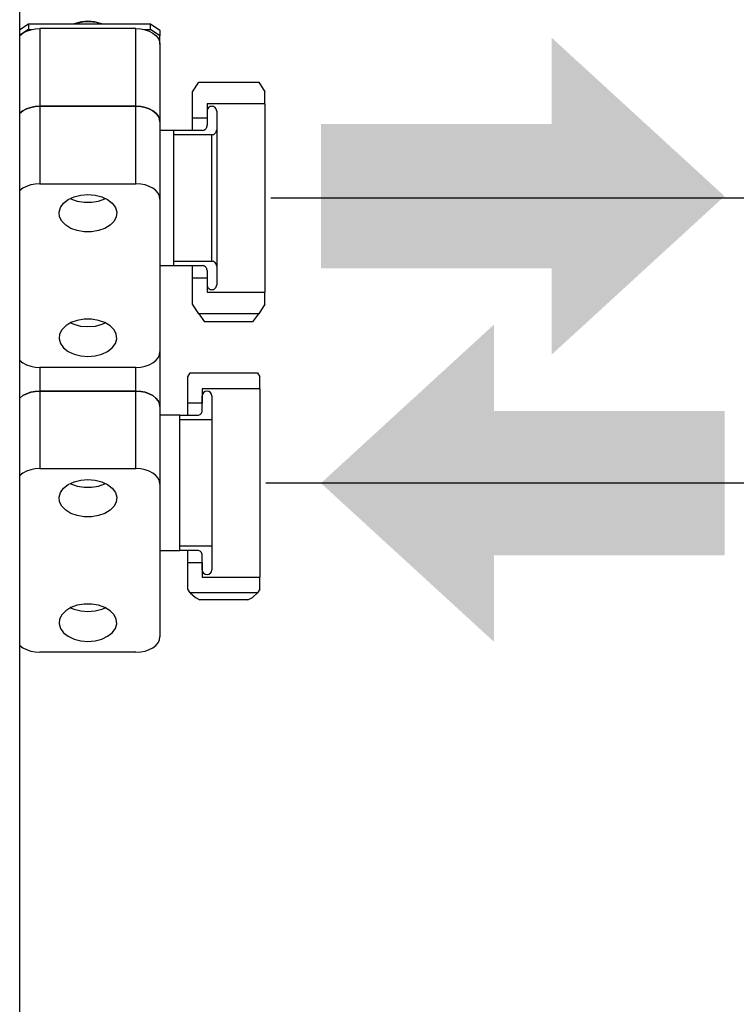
# Model space of a CAD drawing. Header units: millimetres. Extents: x 0 to 39025, y -31299 to 8400.
# Tile 77 of 256: x 17441 to 17590, y -29531 to -29326. Entities that reach past the tile are written whole.
import ezdxf

# ---------------------------------------------------------------- set-up
doc = ezdxf.new("R2010")
doc.units = ezdxf.units.MM
doc.header["$PDSIZE"] = -1
doc.layers.add('DIMENZIJE', color=4, linetype='Continuous')
doc.styles.add('SLDTEXTSTYLE6', font='txt')
doc.dimstyles.new('SLDDIMSTYLE0', dxfattribs={"dimtxt": 3, "dimasz": 3.414889, "dimexe": 0, "dimexo": 0.0625, "dimgap": 0.75, "dimtad": 1, "dimdec": 0, "dimlfac": 20, "dimrnd": 1e-09, "dimzin": 12, "dimdsep": 46, "dimtxsty": 'SLDTEXTSTYLE6', "dimsah": 1, "dimcen": 0.09, "dimadec": 0, "dimazin": 3, "dimtfac": 1, "dimtdec": 0, "dimtofl": 0, "dimtmove": 0, "dimatfit": 3, "dimfxl": 1, "dimfrac": 2, "dimtolj": 1, "dimtzin": 12, "dimarcsym": 0})

# ---------------------------------------------------------------- blocks, each defined once
blk = doc.blocks.new('*U63')
at = {"lineweight": 25}
for points in [[(498.4, 16.45), (498.4, 16.45), (498.4, 557.15), (498.4, 557.15)], [(498.4, 523.16), (498.4, 523.16), (500.2, 524.32), (500.2, 524.32)], [(500.2, 523.16), (500.2, 523.16), (498.4, 522), (498.4, 522)], [(500.2, 524.32), (500.2, 524.32), (500.2, 523.16), (500.2, 523.16)], [(500.2, 524.32), (500.2, 524.32), (525.6, 524.32), (525.6, 524.32)], [(500.2, 523.16), (500.2, 523.16), (500.97, 523.16), (500.97, 523.16)], [(502.6, 523.34), (502.6, 523.34), (502.6, 507.21), (502.6, 507.21)], [(522.6, 523.34), (522.6, 523.34), (502.6, 523.34), (502.6, 523.34)], [(509.78, 524.35), (509.78, 524.35), (509.71, 524.32), (509.71, 524.32)], [(515.5, 524.32), (515.5, 524.32), (515.43, 524.35), (515.43, 524.35)], [(522.6, 507.21), (522.6, 507.21), (522.6, 523.34), (522.6, 523.34)], [(524.23, 523.16), (524.23, 523.16), (525.6, 523.16), (525.6, 523.16)], [(525.6, 523.16), (525.6, 523.16), (525.6, 524.32), (525.6, 524.32)], [(525.6, 524.32), (525.6, 524.32), (527.6, 523.02), (527.6, 523.02)], [(527.6, 521.87), (527.6, 521.87), (525.6, 523.16), (525.6, 523.16)], [(527.6, 523.02), (527.6, 523.02), (527.6, 521.87), (527.6, 521.87)], [(527.6, 520.11), (527.6, 520.11), (527.6, 521.87), (527.6, 521.87)], [(527.6, 520.11), (527.6, 520.11), (527.6, 503.97), (527.6, 503.97)], [(534.4, 510.19), (534.4, 510.19), (535.66, 512.22), (535.66, 512.22)], [(535.66, 512.22), (535.66, 512.22), (548.14, 512.22), (548.14, 512.22)], [(548.14, 512.22), (548.14, 512.22), (549.4, 510.19), (549.4, 510.19)], [(534.4, 504.68), (534.4, 504.68), (534.4, 510.19), (534.4, 510.19)], [(549.4, 507.7), (549.4, 507.7), (549.4, 510.19), (549.4, 510.19)], [(502.6, 507.21), (502.6, 507.21), (502.6, 491.07), (502.6, 491.07)], [(502.6, 507.21), (502.6, 507.21), (522.6, 507.21), (522.6, 507.21)], [(522.6, 507.21), (522.6, 507.21), (502.6, 507.21), (502.6, 507.21)], [(522.6, 491.07), (522.6, 491.07), (522.6, 507.21), (522.6, 507.21)], [(549.4, 507.7), (549.4, 507.7), (537.4, 507.7), (537.4, 507.7)], [(537.4, 507.7), (537.4, 507.7), (537.4, 504.68), (537.4, 504.68)], [(537.4, 506.19), (537.4, 506.19), (537.4, 503.17), (537.4, 503.17)], [(539.4, 506.19), (539.4, 506.19), (539.4, 502.27), (539.4, 502.27)], [(537.4, 504.68), (537.4, 504.68), (534.4, 504.68), (534.4, 504.68)], [(527.6, 503.97), (527.6, 503.97), (527.6, 487.83), (527.6, 487.83)], [(530.41, 502.17), (530.41, 502.17), (527.6, 502.17), (527.6, 502.17)], [(536.4, 502.17), (536.4, 502.17), (530.41, 502.17), (530.41, 502.17)], [(538.4, 501.27), (538.4, 501.27), (530.41, 501.27), (530.41, 501.27)], [(502.6, 491.07), (502.6, 491.07), (522.6, 491.07), (522.6, 491.07)], [(527.6, 487.83), (527.6, 487.83), (527.6, 456.08), (527.6, 456.08)], [(527.6, 474.03), (527.6, 474.03), (530.41, 474.03), (530.41, 474.03)], [(530.41, 474.93), (530.41, 474.93), (538.4, 474.93), (538.4, 474.93)], [(530.41, 474.03), (530.41, 474.03), (536.4, 474.03), (536.4, 474.03)], [(539.4, 473.93), (539.4, 473.93), (539.4, 470.01), (539.4, 470.01)], [(534.4, 471.51), (534.4, 471.51), (537.4, 471.51), (537.4, 471.51)], [(534.4, 466.01), (534.4, 466.01), (534.4, 471.51), (534.4, 471.51)], [(537.4, 473.02), (537.4, 473.02), (537.4, 470.01), (537.4, 470.01)], [(537.4, 471.51), (537.4, 471.51), (537.4, 468.5), (537.4, 468.5)], [(537.4, 468.5), (537.4, 468.5), (549.4, 468.5), (549.4, 468.5)], [(549.4, 466.01), (549.4, 466.01), (549.4, 468.5), (549.4, 468.5)], [(535.66, 463.97), (535.66, 463.97), (534.4, 466.01), (534.4, 466.01)], [(549.4, 466.01), (549.4, 466.01), (548.14, 463.97), (548.14, 463.97)], [(535.66, 463.97), (535.66, 463.97), (536.9, 462.35), (536.9, 462.35)], [(548.14, 463.97), (548.14, 463.97), (535.66, 463.97), (535.66, 463.97)], [(546.9, 462.35), (546.9, 462.35), (548.14, 463.97), (548.14, 463.97)], [(546.9, 462.35), (546.9, 462.35), (536.9, 462.35), (536.9, 462.35)], [(527.6, 456.08), (527.6, 456.08), (527.6, 444.67), (527.6, 444.67)], [(522.6, 452.85), (522.6, 452.85), (502.6, 452.85), (502.6, 452.85)], [(502.6, 452.85), (502.6, 452.85), (502.6, 447.9), (502.6, 447.9)], [(522.6, 447.9), (522.6, 447.9), (522.6, 452.85), (522.6, 452.85)], [(533.4, 450.89), (533.4, 450.89), (533.9, 451.69), (533.9, 451.69)], [(533.4, 445.38), (533.4, 445.38), (533.4, 450.89), (533.4, 450.89)], [(533.9, 451.69), (533.9, 451.69), (547.9, 451.69), (547.9, 451.69)], [(547.9, 451.69), (547.9, 451.69), (548.4, 450.89), (548.4, 450.89)], [(548.4, 448.4), (548.4, 448.4), (548.4, 450.89), (548.4, 450.89)], [(502.6, 447.9), (502.6, 447.9), (502.6, 431.77), (502.6, 431.77)], [(502.6, 447.9), (502.6, 447.9), (522.6, 447.9), (522.6, 447.9)], [(522.6, 447.9), (522.6, 447.9), (502.6, 447.9), (502.6, 447.9)], [(522.6, 431.77), (522.6, 431.77), (522.6, 447.9), (522.6, 447.9)], [(548.4, 448.4), (548.4, 448.4), (536.4, 448.4), (536.4, 448.4)], [(536.4, 448.4), (536.4, 448.4), (536.4, 445.38), (536.4, 445.38)], [(536.4, 443.87), (536.4, 443.87), (536.4, 446.89), (536.4, 446.89)], [(538.4, 446.89), (538.4, 446.89), (538.4, 441.96), (538.4, 441.96)], [(536.4, 445.38), (536.4, 445.38), (533.4, 445.38), (533.4, 445.38)], [(527.6, 444.67), (527.6, 444.67), (527.6, 428.53), (527.6, 428.53)], [(531.73, 442.87), (531.73, 442.87), (527.6, 442.87), (527.6, 442.87)], [(531.73, 442.87), (531.73, 442.87), (535.4, 442.87), (535.4, 442.87)], [(531.73, 441.96), (531.73, 441.96), (538.4, 441.96), (538.4, 441.96)], [(502.6, 431.77), (502.6, 431.77), (522.6, 431.77), (522.6, 431.77)], [(527.6, 428.53), (527.6, 428.53), (527.6, 396.78), (527.6, 396.78)], [(527.6, 414.73), (527.6, 414.73), (531.73, 414.73), (531.73, 414.73)], [(538.4, 415.63), (538.4, 415.63), (531.73, 415.63), (531.73, 415.63)], [(535.4, 414.73), (535.4, 414.73), (531.73, 414.73), (531.73, 414.73)], [(538.4, 415.63), (538.4, 415.63), (538.4, 410.71), (538.4, 410.71)], [(533.4, 412.21), (533.4, 412.21), (536.4, 412.21), (536.4, 412.21)], [(533.4, 406.7), (533.4, 406.7), (533.4, 412.21), (533.4, 412.21)], [(536.4, 410.71), (536.4, 410.71), (536.4, 413.72), (536.4, 413.72)], [(536.4, 412.21), (536.4, 412.21), (536.4, 409.2), (536.4, 409.2)], [(536.4, 409.2), (536.4, 409.2), (548.4, 409.2), (548.4, 409.2)], [(548.4, 406.7), (548.4, 406.7), (548.4, 409.2), (548.4, 409.2)], [(533.9, 405.9), (533.9, 405.9), (533.4, 406.7), (533.4, 406.7)], [(547.9, 405.9), (547.9, 405.9), (533.9, 405.9), (533.9, 405.9)], [(548.4, 406.7), (548.4, 406.7), (547.9, 405.9), (547.9, 405.9)], [(545.9, 404.43), (545.9, 404.43), (535.9, 404.43), (535.9, 404.43)], [(522.6, 393.54), (522.6, 393.54), (502.6, 393.54), (502.6, 393.54)]]:
    blk.add_open_spline(points, degree=3, dxfattribs=at)
for points, knots in [([(509.71, 524.32), (509.71, 524.32), (510.22, 524.5), (510.22, 524.5), (510.22, 524.5), (511.55, 524.78), (511.55, 524.78), (511.55, 524.78), (512.95, 524.84), (512.95, 524.84), (512.95, 524.84), (514.33, 524.67), (514.33, 524.67), (514.33, 524.67), (515.49, 524.32), (515.49, 524.32)], [0, 0, 0, 0, 1, 1, 1, 2, 2, 2, 3, 3, 3, 4, 4, 4, 5, 5, 5, 5]), ([(515.43, 524.35), (515.43, 524.35), (515.23, 524.43), (515.23, 524.43), (515.23, 524.43), (513.96, 524.77), (513.96, 524.77), (513.96, 524.77), (512.6, 524.88), (512.6, 524.88), (512.6, 524.88), (511.24, 524.77), (511.24, 524.77), (511.24, 524.77), (509.97, 524.43), (509.97, 524.43), (509.97, 524.43), (509.78, 524.35), (509.78, 524.35)], [0, 0, 0, 0, 1, 1, 1, 2, 2, 2, 3, 3, 3, 4, 4, 4, 5, 5, 5, 6, 6, 6, 6]), ([(498.4, 521.87), (498.4, 521.87), (498.44, 521.9), (498.44, 521.9), (498.44, 521.9), (499.07, 522.4), (499.07, 522.4), (499.07, 522.4), (499.82, 522.8), (499.82, 522.8), (499.82, 522.8), (500.69, 523.1), (500.69, 523.1), (500.69, 523.1), (501.63, 523.28), (501.63, 523.28), (501.63, 523.28), (502.6, 523.34), (502.6, 523.34)], [0, 0, 0, 0, 1, 1, 1, 2, 2, 2, 3, 3, 3, 4, 4, 4, 5, 5, 5, 6, 6, 6, 6]), ([(522.6, 523.34), (522.6, 523.34), (523.58, 523.28), (523.58, 523.28), (523.58, 523.28), (524.51, 523.1), (524.51, 523.1), (524.51, 523.1), (525.38, 522.8), (525.38, 522.8), (525.38, 522.8), (526.14, 522.4), (526.14, 522.4), (526.14, 522.4), (526.76, 521.9), (526.76, 521.9), (526.76, 521.9), (527.22, 521.34), (527.22, 521.34), (527.22, 521.34), (527.51, 520.74), (527.51, 520.74), (527.51, 520.74), (527.6, 520.11), (527.6, 520.11)], [0, 0, 0, 0, 1, 1, 1, 2, 2, 2, 3, 3, 3, 4, 4, 4, 5, 5, 5, 6, 6, 6, 7, 7, 7, 8, 8, 8, 8]), ([(498.4, 505.73), (498.4, 505.73), (498.44, 505.77), (498.44, 505.77), (498.44, 505.77), (499.07, 506.26), (499.07, 506.26), (499.07, 506.26), (499.82, 506.66), (499.82, 506.66), (499.82, 506.66), (500.69, 506.96), (500.69, 506.96), (500.69, 506.96), (501.63, 507.14), (501.63, 507.14), (501.63, 507.14), (502.6, 507.21), (502.6, 507.21)], [0, 0, 0, 0, 1, 1, 1, 2, 2, 2, 3, 3, 3, 4, 4, 4, 5, 5, 5, 6, 6, 6, 6]), ([(502.6, 507.21), (502.6, 507.21), (501.63, 507.14), (501.63, 507.14), (501.63, 507.14), (500.69, 506.96), (500.69, 506.96), (500.69, 506.96), (499.82, 506.66), (499.82, 506.66), (499.82, 506.66), (499.07, 506.26), (499.07, 506.26), (499.07, 506.26), (498.44, 505.77), (498.44, 505.77), (498.44, 505.77), (498.4, 505.73), (498.4, 505.73)], [0, 0, 0, 0, 1, 1, 1, 2, 2, 2, 3, 3, 3, 4, 4, 4, 5, 5, 5, 6, 6, 6, 6]), ([(522.6, 507.21), (522.6, 507.21), (523.58, 507.14), (523.58, 507.14), (523.58, 507.14), (524.51, 506.96), (524.51, 506.96), (524.51, 506.96), (525.38, 506.66), (525.38, 506.66), (525.38, 506.66), (526.14, 506.26), (526.14, 506.26), (526.14, 506.26), (526.76, 505.77), (526.76, 505.77), (526.76, 505.77), (527.22, 505.21), (527.22, 505.21), (527.22, 505.21), (527.51, 504.6), (527.51, 504.6), (527.51, 504.6), (527.6, 503.97), (527.6, 503.97)], [0, 0, 0, 0, 1, 1, 1, 2, 2, 2, 3, 3, 3, 4, 4, 4, 5, 5, 5, 6, 6, 6, 7, 7, 7, 8, 8, 8, 8]), ([(527.6, 503.97), (527.6, 503.97), (527.51, 504.6), (527.51, 504.6), (527.51, 504.6), (527.22, 505.21), (527.22, 505.21), (527.22, 505.21), (526.76, 505.77), (526.76, 505.77), (526.76, 505.77), (526.14, 506.26), (526.14, 506.26), (526.14, 506.26), (525.38, 506.66), (525.38, 506.66), (525.38, 506.66), (524.51, 506.96), (524.51, 506.96), (524.51, 506.96), (523.58, 507.14), (523.58, 507.14), (523.58, 507.14), (522.6, 507.21), (522.6, 507.21)], [0, 0, 0, 0, 1, 1, 1, 2, 2, 2, 3, 3, 3, 4, 4, 4, 5, 5, 5, 6, 6, 6, 7, 7, 7, 8, 8, 8, 8]), ([(538.4, 507.19), (538.4, 507.19), (538.2, 507.17), (538.2, 507.17), (538.2, 507.17), (538.02, 507.12), (538.02, 507.12), (538.02, 507.12), (537.84, 507.02), (537.84, 507.02), (537.84, 507.02), (537.69, 506.9), (537.69, 506.9), (537.69, 506.9), (537.57, 506.75), (537.57, 506.75), (537.57, 506.75), (537.48, 506.57), (537.48, 506.57), (537.48, 506.57), (537.42, 506.39), (537.42, 506.39), (537.42, 506.39), (537.4, 506.19), (537.4, 506.19)], [0, 0, 0, 0, 1, 1, 1, 2, 2, 2, 3, 3, 3, 4, 4, 4, 5, 5, 5, 6, 6, 6, 7, 7, 7, 8, 8, 8, 8]), ([(539.4, 506.19), (539.4, 506.19), (539.38, 506.39), (539.38, 506.39), (539.38, 506.39), (539.32, 506.57), (539.32, 506.57), (539.32, 506.57), (539.23, 506.75), (539.23, 506.75), (539.23, 506.75), (539.11, 506.9), (539.11, 506.9), (539.11, 506.9), (538.96, 507.02), (538.96, 507.02), (538.96, 507.02), (538.78, 507.12), (538.78, 507.12), (538.78, 507.12), (538.6, 507.17), (538.6, 507.17), (538.6, 507.17), (538.4, 507.19), (538.4, 507.19)], [0, 0, 0, 0, 1, 1, 1, 2, 2, 2, 3, 3, 3, 4, 4, 4, 5, 5, 5, 6, 6, 6, 7, 7, 7, 8, 8, 8, 8]), ([(549.4, 507.7), (549.4, 507.7), (549.4, 507.51), (549.4, 507.51), (549.4, 507.51), (549.4, 506.97), (549.4, 506.97), (549.4, 506.97), (549.4, 506.07), (549.4, 506.07), (549.4, 506.07), (549.4, 504.84), (549.4, 504.84), (549.4, 504.84), (549.4, 503.3), (549.4, 503.3), (549.4, 503.3), (549.4, 501.47), (549.4, 501.47), (549.4, 501.47), (549.4, 499.4), (549.4, 499.4), (549.4, 499.4), (549.4, 497.12), (549.4, 497.12), (549.4, 497.12), (549.4, 494.66), (549.4, 494.66), (549.4, 494.66), (549.4, 492.08), (549.4, 492.08), (549.4, 492.08), (549.4, 489.44), (549.4, 489.44), (549.4, 489.44), (549.4, 486.76), (549.4, 486.76), (549.4, 486.76), (549.4, 484.11), (549.4, 484.11), (549.4, 484.11), (549.4, 481.53), (549.4, 481.53), (549.4, 481.53), (549.4, 479.08), (549.4, 479.08), (549.4, 479.08), (549.4, 476.79), (549.4, 476.79), (549.4, 476.79), (549.4, 474.72), (549.4, 474.72), (549.4, 474.72), (549.4, 472.89), (549.4, 472.89), (549.4, 472.89), (549.4, 471.35), (549.4, 471.35), (549.4, 471.35), (549.4, 470.12), (549.4, 470.12), (549.4, 470.12), (549.4, 469.23), (549.4, 469.23), (549.4, 469.23), (549.4, 468.68), (549.4, 468.68), (549.4, 468.68), (549.4, 468.5), (549.4, 468.5)], [0, 0, 0, 0, 1, 1, 1, 2, 2, 2, 3, 3, 3, 4, 4, 4, 5, 5, 5, 6, 6, 6, 7, 7, 7, 8, 8, 8, 9, 9, 9, 10, 10, 10, 11, 11, 11, 12, 12, 12, 13, 13, 13, 14, 14, 14, 15, 15, 15, 16, 16, 16, 17, 17, 17, 18, 18, 18, 19, 19, 19, 20, 20, 20, 21, 21, 21, 22, 22, 22, 23, 23, 23, 23]), ([(534.4, 502.17), (534.4, 502.17), (534.4, 503.04), (534.4, 503.04), (534.4, 503.04), (534.4, 503.95), (534.4, 503.95), (534.4, 503.95), (534.4, 504.49), (534.4, 504.49), (534.4, 504.49), (534.4, 504.68), (534.4, 504.68)], [0, 0, 0, 0, 1, 1, 1, 2, 2, 2, 3, 3, 3, 4, 4, 4, 4]), ([(530.41, 502.17), (530.41, 502.17), (530.41, 501.97), (530.41, 501.97), (530.41, 501.97), (530.41, 501.41), (530.41, 501.41), (530.41, 501.41), (530.41, 500.47), (530.41, 500.47), (530.41, 500.47), (530.41, 499.2), (530.41, 499.2), (530.41, 499.2), (530.41, 497.63), (530.41, 497.63), (530.41, 497.63), (530.41, 495.79), (530.41, 495.79), (530.41, 495.79), (530.41, 493.75), (530.41, 493.75), (530.41, 493.75), (530.41, 491.55), (530.41, 491.55), (530.41, 491.55), (530.41, 489.26), (530.41, 489.26), (530.41, 489.26), (530.41, 486.93), (530.41, 486.93), (530.41, 486.93), (530.41, 484.64), (530.41, 484.64), (530.41, 484.64), (530.41, 482.44), (530.41, 482.44), (530.41, 482.44), (530.41, 480.4), (530.41, 480.4), (530.41, 480.4), (530.41, 478.57), (530.41, 478.57), (530.41, 478.57), (530.41, 476.99), (530.41, 476.99), (530.41, 476.99), (530.41, 475.72), (530.41, 475.72), (530.41, 475.72), (530.41, 474.79), (530.41, 474.79), (530.41, 474.79), (530.41, 474.22), (530.41, 474.22), (530.41, 474.22), (530.41, 474.03), (530.41, 474.03)], [0, 0, 0, 0, 1, 1, 1, 2, 2, 2, 3, 3, 3, 4, 4, 4, 5, 5, 5, 6, 6, 6, 7, 7, 7, 8, 8, 8, 9, 9, 9, 10, 10, 10, 11, 11, 11, 12, 12, 12, 13, 13, 13, 14, 14, 14, 15, 15, 15, 16, 16, 16, 17, 17, 17, 18, 18, 18, 19, 19, 19, 19]), ([(536.4, 502.17), (536.4, 502.17), (536.59, 502.19), (536.59, 502.19), (536.59, 502.19), (536.78, 502.24), (536.78, 502.24), (536.78, 502.24), (536.95, 502.34), (536.95, 502.34), (536.95, 502.34), (537.11, 502.46), (537.11, 502.46), (537.11, 502.46), (537.23, 502.61), (537.23, 502.61), (537.23, 502.61), (537.33, 502.79), (537.33, 502.79), (537.33, 502.79), (537.38, 502.97), (537.38, 502.97), (537.38, 502.97), (537.4, 503.17), (537.4, 503.17)], [0, 0, 0, 0, 1, 1, 1, 2, 2, 2, 3, 3, 3, 4, 4, 4, 5, 5, 5, 6, 6, 6, 7, 7, 7, 8, 8, 8, 8]), ([(538.4, 501.27), (538.4, 501.27), (538.6, 501.28), (538.6, 501.28), (538.6, 501.28), (538.78, 501.34), (538.78, 501.34), (538.78, 501.34), (538.96, 501.44), (538.96, 501.44), (538.96, 501.44), (539.11, 501.56), (539.11, 501.56), (539.11, 501.56), (539.23, 501.71), (539.23, 501.71), (539.23, 501.71), (539.32, 501.88), (539.32, 501.88), (539.32, 501.88), (539.38, 502.07), (539.38, 502.07), (539.38, 502.07), (539.4, 502.27), (539.4, 502.27)], [0, 0, 0, 0, 1, 1, 1, 2, 2, 2, 3, 3, 3, 4, 4, 4, 5, 5, 5, 6, 6, 6, 7, 7, 7, 8, 8, 8, 8]), ([(539.4, 502.27), (539.4, 502.27), (539.4, 502.07), (539.4, 502.07), (539.4, 502.07), (539.4, 501.5), (539.4, 501.5), (539.4, 501.5), (539.4, 500.56), (539.4, 500.56), (539.4, 500.56), (539.4, 499.28), (539.4, 499.28), (539.4, 499.28), (539.4, 497.69), (539.4, 497.69), (539.4, 497.69), (539.4, 495.85), (539.4, 495.85), (539.4, 495.85), (539.4, 493.79), (539.4, 493.79), (539.4, 493.79), (539.4, 491.58), (539.4, 491.58), (539.4, 491.58), (539.4, 489.27), (539.4, 489.27), (539.4, 489.27), (539.4, 486.93), (539.4, 486.93), (539.4, 486.93), (539.4, 484.61), (539.4, 484.61), (539.4, 484.61), (539.4, 482.4), (539.4, 482.4), (539.4, 482.4), (539.4, 480.35), (539.4, 480.35), (539.4, 480.35), (539.4, 478.49), (539.4, 478.49), (539.4, 478.49), (539.4, 476.91), (539.4, 476.91), (539.4, 476.91), (539.4, 475.63), (539.4, 475.63), (539.4, 475.63), (539.4, 474.69), (539.4, 474.69), (539.4, 474.69), (539.4, 474.12), (539.4, 474.12), (539.4, 474.12), (539.4, 473.93), (539.4, 473.93)], [0, 0, 0, 0, 1, 1, 1, 2, 2, 2, 3, 3, 3, 4, 4, 4, 5, 5, 5, 6, 6, 6, 7, 7, 7, 8, 8, 8, 9, 9, 9, 10, 10, 10, 11, 11, 11, 12, 12, 12, 13, 13, 13, 14, 14, 14, 15, 15, 15, 16, 16, 16, 17, 17, 17, 18, 18, 18, 19, 19, 19, 19]), ([(538.4, 474.93), (538.4, 474.93), (538.4, 475.11), (538.4, 475.11), (538.4, 475.11), (538.4, 475.64), (538.4, 475.64), (538.4, 475.64), (538.4, 476.52), (538.4, 476.52), (538.4, 476.52), (538.4, 477.71), (538.4, 477.71), (538.4, 477.71), (538.4, 479.18), (538.4, 479.18), (538.4, 479.18), (538.4, 480.89), (538.4, 480.89), (538.4, 480.89), (538.4, 482.81), (538.4, 482.81), (538.4, 482.81), (538.4, 484.86), (538.4, 484.86), (538.4, 484.86), (538.4, 487.01), (538.4, 487.01), (538.4, 487.01), (538.4, 489.18), (538.4, 489.18), (538.4, 489.18), (538.4, 491.33), (538.4, 491.33), (538.4, 491.33), (538.4, 493.39), (538.4, 493.39), (538.4, 493.39), (538.4, 495.3), (538.4, 495.3), (538.4, 495.3), (538.4, 497.01), (538.4, 497.01), (538.4, 497.01), (538.4, 498.49), (538.4, 498.49), (538.4, 498.49), (538.4, 499.68), (538.4, 499.68), (538.4, 499.68), (538.4, 500.55), (538.4, 500.55), (538.4, 500.55), (538.4, 501.08), (538.4, 501.08), (538.4, 501.08), (538.4, 501.27), (538.4, 501.27)], [0, 0, 0, 0, 1, 1, 1, 2, 2, 2, 3, 3, 3, 4, 4, 4, 5, 5, 5, 6, 6, 6, 7, 7, 7, 8, 8, 8, 9, 9, 9, 10, 10, 10, 11, 11, 11, 12, 12, 12, 13, 13, 13, 14, 14, 14, 15, 15, 15, 16, 16, 16, 17, 17, 17, 18, 18, 18, 19, 19, 19, 19]), ([(502.6, 491.07), (502.6, 491.07), (501.63, 491), (501.63, 491), (501.63, 491), (500.69, 490.82), (500.69, 490.82), (500.69, 490.82), (499.82, 490.52), (499.82, 490.52), (499.82, 490.52), (499.07, 490.12), (499.07, 490.12), (499.07, 490.12), (498.44, 489.63), (498.44, 489.63), (498.44, 489.63), (498.4, 489.59), (498.4, 489.59)], [0, 0, 0, 0, 1, 1, 1, 2, 2, 2, 3, 3, 3, 4, 4, 4, 5, 5, 5, 6, 6, 6, 6]), ([(527.6, 487.83), (527.6, 487.83), (527.51, 488.46), (527.51, 488.46), (527.51, 488.46), (527.22, 489.07), (527.22, 489.07), (527.22, 489.07), (526.76, 489.63), (526.76, 489.63), (526.76, 489.63), (526.14, 490.12), (526.14, 490.12), (526.14, 490.12), (525.38, 490.52), (525.38, 490.52), (525.38, 490.52), (524.51, 490.82), (524.51, 490.82), (524.51, 490.82), (523.58, 491), (523.58, 491), (523.58, 491), (522.6, 491.07), (522.6, 491.07)], [0, 0, 0, 0, 1, 1, 1, 2, 2, 2, 3, 3, 3, 4, 4, 4, 5, 5, 5, 6, 6, 6, 7, 7, 7, 8, 8, 8, 8]), ([(512.6, 488.8), (512.6, 488.8), (511.11, 488.68), (511.11, 488.68), (511.11, 488.68), (509.71, 488.32), (509.71, 488.32), (509.71, 488.32), (508.49, 487.75), (508.49, 487.75), (508.49, 487.75), (507.53, 487), (507.53, 487), (507.53, 487), (506.9, 486.11), (506.9, 486.11), (506.9, 486.11), (506.62, 485.15), (506.62, 485.15), (506.62, 485.15), (506.71, 484.18), (506.71, 484.18), (506.71, 484.18), (507.17, 483.26), (507.17, 483.26), (507.17, 483.26), (507.98, 482.44), (507.98, 482.44), (507.98, 482.44), (509.08, 481.77), (509.08, 481.77), (509.08, 481.77), (510.39, 481.3), (510.39, 481.3), (510.39, 481.3), (511.85, 481.05), (511.85, 481.05), (511.85, 481.05), (513.35, 481.05), (513.35, 481.05), (513.35, 481.05), (514.81, 481.3), (514.81, 481.3), (514.81, 481.3), (516.13, 481.77), (516.13, 481.77), (516.13, 481.77), (517.23, 482.44), (517.23, 482.44), (517.23, 482.44), (518.03, 483.26), (518.03, 483.26), (518.03, 483.26), (518.5, 484.18), (518.5, 484.18), (518.5, 484.18), (518.59, 485.15), (518.59, 485.15), (518.59, 485.15), (518.31, 486.11), (518.31, 486.11), (518.31, 486.11), (517.66, 487), (517.66, 487), (517.66, 487), (516.71, 487.75), (516.71, 487.75), (516.71, 487.75), (515.49, 488.32), (515.49, 488.32), (515.49, 488.32), (514.09, 488.68), (514.09, 488.68), (514.09, 488.68), (512.6, 488.8), (512.6, 488.8)], [0, 0, 0, 0, 1, 1, 1, 2, 2, 2, 3, 3, 3, 4, 4, 4, 5, 5, 5, 6, 6, 6, 7, 7, 7, 8, 8, 8, 9, 9, 9, 10, 10, 10, 11, 11, 11, 12, 12, 12, 13, 13, 13, 14, 14, 14, 15, 15, 15, 16, 16, 16, 17, 17, 17, 18, 18, 18, 19, 19, 19, 20, 20, 20, 21, 21, 21, 22, 22, 22, 23, 23, 23, 24, 24, 24, 25, 25, 25, 25]), ([(508.93, 487.98), (508.93, 487.98), (509.08, 487.92), (509.08, 487.92), (509.08, 487.92), (510.39, 487.44), (510.39, 487.44), (510.39, 487.44), (511.85, 487.2), (511.85, 487.2), (511.85, 487.2), (513.35, 487.2), (513.35, 487.2), (513.35, 487.2), (514.81, 487.44), (514.81, 487.44), (514.81, 487.44), (516.13, 487.92), (516.13, 487.92), (516.13, 487.92), (516.27, 487.98), (516.27, 487.98)], [0, 0, 0, 0, 1, 1, 1, 2, 2, 2, 3, 3, 3, 4, 4, 4, 5, 5, 5, 6, 6, 6, 7, 7, 7, 7]), ([(534.4, 471.51), (534.4, 471.51), (534.4, 471.7), (534.4, 471.7), (534.4, 471.7), (534.4, 472.25), (534.4, 472.25), (534.4, 472.25), (534.4, 473.15), (534.4, 473.15), (534.4, 473.15), (534.4, 474.03), (534.4, 474.03)], [0, 0, 0, 0, 1, 1, 1, 2, 2, 2, 3, 3, 3, 4, 4, 4, 4]), ([(537.4, 473.02), (537.4, 473.02), (537.38, 473.22), (537.38, 473.22), (537.38, 473.22), (537.33, 473.4), (537.33, 473.4), (537.33, 473.4), (537.23, 473.58), (537.23, 473.58), (537.23, 473.58), (537.11, 473.73), (537.11, 473.73), (537.11, 473.73), (536.95, 473.86), (536.95, 473.86), (536.95, 473.86), (536.78, 473.95), (536.78, 473.95), (536.78, 473.95), (536.59, 474.01), (536.59, 474.01), (536.59, 474.01), (536.4, 474.03), (536.4, 474.03)], [0, 0, 0, 0, 1, 1, 1, 2, 2, 2, 3, 3, 3, 4, 4, 4, 5, 5, 5, 6, 6, 6, 7, 7, 7, 8, 8, 8, 8]), ([(539.4, 473.93), (539.4, 473.93), (539.38, 474.12), (539.38, 474.12), (539.38, 474.12), (539.32, 474.31), (539.32, 474.31), (539.32, 474.31), (539.23, 474.48), (539.23, 474.48), (539.23, 474.48), (539.11, 474.64), (539.11, 474.64), (539.11, 474.64), (538.96, 474.76), (538.96, 474.76), (538.96, 474.76), (538.78, 474.86), (538.78, 474.86), (538.78, 474.86), (538.6, 474.91), (538.6, 474.91), (538.6, 474.91), (538.4, 474.93), (538.4, 474.93)], [0, 0, 0, 0, 1, 1, 1, 2, 2, 2, 3, 3, 3, 4, 4, 4, 5, 5, 5, 6, 6, 6, 7, 7, 7, 8, 8, 8, 8]), ([(537.4, 470.01), (537.4, 470.01), (537.42, 469.81), (537.42, 469.81), (537.42, 469.81), (537.48, 469.62), (537.48, 469.62), (537.48, 469.62), (537.57, 469.45), (537.57, 469.45), (537.57, 469.45), (537.69, 469.3), (537.69, 469.3), (537.69, 469.3), (537.84, 469.17), (537.84, 469.17), (537.84, 469.17), (538.02, 469.08), (538.02, 469.08), (538.02, 469.08), (538.2, 469.02), (538.2, 469.02), (538.2, 469.02), (538.4, 469), (538.4, 469)], [0, 0, 0, 0, 1, 1, 1, 2, 2, 2, 3, 3, 3, 4, 4, 4, 5, 5, 5, 6, 6, 6, 7, 7, 7, 8, 8, 8, 8]), ([(538.4, 469), (538.4, 469), (538.6, 469.02), (538.6, 469.02), (538.6, 469.02), (538.78, 469.08), (538.78, 469.08), (538.78, 469.08), (538.96, 469.17), (538.96, 469.17), (538.96, 469.17), (539.11, 469.3), (539.11, 469.3), (539.11, 469.3), (539.23, 469.45), (539.23, 469.45), (539.23, 469.45), (539.32, 469.62), (539.32, 469.62), (539.32, 469.62), (539.38, 469.81), (539.38, 469.81), (539.38, 469.81), (539.4, 470.01), (539.4, 470.01)], [0, 0, 0, 0, 1, 1, 1, 2, 2, 2, 3, 3, 3, 4, 4, 4, 5, 5, 5, 6, 6, 6, 7, 7, 7, 8, 8, 8, 8]), ([(512.6, 455.11), (512.6, 455.11), (511.11, 455.23), (511.11, 455.23), (511.11, 455.23), (509.71, 455.6), (509.71, 455.6), (509.71, 455.6), (508.49, 456.17), (508.49, 456.17), (508.49, 456.17), (507.53, 456.92), (507.53, 456.92), (507.53, 456.92), (506.9, 457.8), (506.9, 457.8), (506.9, 457.8), (506.62, 458.76), (506.62, 458.76), (506.62, 458.76), (506.71, 459.73), (506.71, 459.73), (506.71, 459.73), (507.17, 460.66), (507.17, 460.66), (507.17, 460.66), (507.98, 461.48), (507.98, 461.48), (507.98, 461.48), (509.08, 462.15), (509.08, 462.15), (509.08, 462.15), (510.39, 462.62), (510.39, 462.62), (510.39, 462.62), (511.85, 462.86), (511.85, 462.86), (511.85, 462.86), (513.35, 462.86), (513.35, 462.86), (513.35, 462.86), (514.81, 462.62), (514.81, 462.62), (514.81, 462.62), (516.13, 462.15), (516.13, 462.15), (516.13, 462.15), (517.23, 461.48), (517.23, 461.48), (517.23, 461.48), (518.03, 460.66), (518.03, 460.66), (518.03, 460.66), (518.5, 459.73), (518.5, 459.73), (518.5, 459.73), (518.59, 458.76), (518.59, 458.76), (518.59, 458.76), (518.31, 457.8), (518.31, 457.8), (518.31, 457.8), (517.66, 456.92), (517.66, 456.92), (517.66, 456.92), (516.71, 456.17), (516.71, 456.17), (516.71, 456.17), (515.49, 455.6), (515.49, 455.6), (515.49, 455.6), (514.09, 455.23), (514.09, 455.23), (514.09, 455.23), (512.6, 455.11), (512.6, 455.11)], [0, 0, 0, 0, 1, 1, 1, 2, 2, 2, 3, 3, 3, 4, 4, 4, 5, 5, 5, 6, 6, 6, 7, 7, 7, 8, 8, 8, 9, 9, 9, 10, 10, 10, 11, 11, 11, 12, 12, 12, 13, 13, 13, 14, 14, 14, 15, 15, 15, 16, 16, 16, 17, 17, 17, 18, 18, 18, 19, 19, 19, 20, 20, 20, 21, 21, 21, 22, 22, 22, 23, 23, 23, 24, 24, 24, 25, 25, 25, 25]), ([(512.6, 461.26), (512.6, 461.26), (511.11, 461.38), (511.11, 461.38), (511.11, 461.38), (509.71, 461.74), (509.71, 461.74), (509.71, 461.74), (508.93, 462.08), (508.93, 462.08)], [0, 0, 0, 0, 1, 1, 1, 2, 2, 2, 3, 3, 3, 3]), ([(516.27, 462.08), (516.27, 462.08), (515.49, 461.74), (515.49, 461.74), (515.49, 461.74), (514.09, 461.38), (514.09, 461.38), (514.09, 461.38), (512.6, 461.26), (512.6, 461.26)], [0, 0, 0, 0, 1, 1, 1, 2, 2, 2, 3, 3, 3, 3]), ([(522.6, 452.85), (522.6, 452.85), (523.58, 452.91), (523.58, 452.91), (523.58, 452.91), (524.51, 453.09), (524.51, 453.09), (524.51, 453.09), (525.38, 453.4), (525.38, 453.4), (525.38, 453.4), (526.14, 453.79), (526.14, 453.79), (526.14, 453.79), (526.76, 454.29), (526.76, 454.29), (526.76, 454.29), (527.22, 454.84), (527.22, 454.84), (527.22, 454.84), (527.51, 455.45), (527.51, 455.45), (527.51, 455.45), (527.6, 456.08), (527.6, 456.08)], [0, 0, 0, 0, 1, 1, 1, 2, 2, 2, 3, 3, 3, 4, 4, 4, 5, 5, 5, 6, 6, 6, 7, 7, 7, 8, 8, 8, 8]), ([(498.4, 454.33), (498.4, 454.33), (498.44, 454.29), (498.44, 454.29), (498.44, 454.29), (499.07, 453.79), (499.07, 453.79), (499.07, 453.79), (499.82, 453.4), (499.82, 453.4), (499.82, 453.4), (500.69, 453.09), (500.69, 453.09), (500.69, 453.09), (501.63, 452.91), (501.63, 452.91), (501.63, 452.91), (502.6, 452.85), (502.6, 452.85)], [0, 0, 0, 0, 1, 1, 1, 2, 2, 2, 3, 3, 3, 4, 4, 4, 5, 5, 5, 6, 6, 6, 6]), ([(498.4, 446.42), (498.4, 446.42), (498.44, 446.46), (498.44, 446.46), (498.44, 446.46), (499.07, 446.96), (499.07, 446.96), (499.07, 446.96), (499.82, 447.35), (499.82, 447.35), (499.82, 447.35), (500.69, 447.66), (500.69, 447.66), (500.69, 447.66), (501.63, 447.84), (501.63, 447.84), (501.63, 447.84), (502.6, 447.9), (502.6, 447.9)], [0, 0, 0, 0, 1, 1, 1, 2, 2, 2, 3, 3, 3, 4, 4, 4, 5, 5, 5, 6, 6, 6, 6]), ([(502.6, 447.9), (502.6, 447.9), (501.63, 447.84), (501.63, 447.84), (501.63, 447.84), (500.69, 447.66), (500.69, 447.66), (500.69, 447.66), (499.82, 447.35), (499.82, 447.35), (499.82, 447.35), (499.07, 446.96), (499.07, 446.96), (499.07, 446.96), (498.44, 446.46), (498.44, 446.46), (498.44, 446.46), (498.4, 446.42), (498.4, 446.42)], [0, 0, 0, 0, 1, 1, 1, 2, 2, 2, 3, 3, 3, 4, 4, 4, 5, 5, 5, 6, 6, 6, 6]), ([(522.6, 447.9), (522.6, 447.9), (523.58, 447.84), (523.58, 447.84), (523.58, 447.84), (524.51, 447.66), (524.51, 447.66), (524.51, 447.66), (525.38, 447.35), (525.38, 447.35), (525.38, 447.35), (526.14, 446.96), (526.14, 446.96), (526.14, 446.96), (526.76, 446.46), (526.76, 446.46), (526.76, 446.46), (527.22, 445.9), (527.22, 445.9), (527.22, 445.9), (527.51, 445.3), (527.51, 445.3), (527.51, 445.3), (527.6, 444.67), (527.6, 444.67)], [0, 0, 0, 0, 1, 1, 1, 2, 2, 2, 3, 3, 3, 4, 4, 4, 5, 5, 5, 6, 6, 6, 7, 7, 7, 8, 8, 8, 8]), ([(527.6, 444.67), (527.6, 444.67), (527.51, 445.3), (527.51, 445.3), (527.51, 445.3), (527.22, 445.9), (527.22, 445.9), (527.22, 445.9), (526.76, 446.46), (526.76, 446.46), (526.76, 446.46), (526.14, 446.96), (526.14, 446.96), (526.14, 446.96), (525.38, 447.35), (525.38, 447.35), (525.38, 447.35), (524.51, 447.66), (524.51, 447.66), (524.51, 447.66), (523.58, 447.84), (523.58, 447.84), (523.58, 447.84), (522.6, 447.9), (522.6, 447.9)], [0, 0, 0, 0, 1, 1, 1, 2, 2, 2, 3, 3, 3, 4, 4, 4, 5, 5, 5, 6, 6, 6, 7, 7, 7, 8, 8, 8, 8]), ([(538.4, 446.89), (538.4, 446.89), (538.32, 447.27), (538.32, 447.27), (538.32, 447.27), (538.11, 447.6), (538.11, 447.6), (538.11, 447.6), (537.79, 447.82), (537.79, 447.82), (537.79, 447.82), (537.4, 447.89), (537.4, 447.89), (537.4, 447.89), (537.02, 447.82), (537.02, 447.82), (537.02, 447.82), (536.69, 447.6), (536.69, 447.6), (536.69, 447.6), (536.47, 447.27), (536.47, 447.27), (536.47, 447.27), (536.4, 446.89), (536.4, 446.89)], [0, 0, 0, 0, 1, 1, 1, 2, 2, 2, 3, 3, 3, 4, 4, 4, 5, 5, 5, 6, 6, 6, 7, 7, 7, 8, 8, 8, 8]), ([(548.4, 448.4), (548.4, 448.4), (548.4, 448.21), (548.4, 448.21), (548.4, 448.21), (548.4, 447.67), (548.4, 447.67), (548.4, 447.67), (548.4, 446.77), (548.4, 446.77), (548.4, 446.77), (548.4, 445.54), (548.4, 445.54), (548.4, 445.54), (548.4, 444), (548.4, 444), (548.4, 444), (548.4, 442.17), (548.4, 442.17), (548.4, 442.17), (548.4, 440.1), (548.4, 440.1), (548.4, 440.1), (548.4, 437.81), (548.4, 437.81), (548.4, 437.81), (548.4, 435.36), (548.4, 435.36), (548.4, 435.36), (548.4, 432.78), (548.4, 432.78), (548.4, 432.78), (548.4, 430.13), (548.4, 430.13), (548.4, 430.13), (548.4, 427.46), (548.4, 427.46), (548.4, 427.46), (548.4, 424.8), (548.4, 424.8), (548.4, 424.8), (548.4, 422.23), (548.4, 422.23), (548.4, 422.23), (548.4, 419.78), (548.4, 419.78), (548.4, 419.78), (548.4, 417.49), (548.4, 417.49), (548.4, 417.49), (548.4, 415.41), (548.4, 415.41), (548.4, 415.41), (548.4, 413.59), (548.4, 413.59), (548.4, 413.59), (548.4, 412.05), (548.4, 412.05), (548.4, 412.05), (548.4, 410.82), (548.4, 410.82), (548.4, 410.82), (548.4, 409.92), (548.4, 409.92), (548.4, 409.92), (548.4, 409.38), (548.4, 409.38), (548.4, 409.38), (548.4, 409.2), (548.4, 409.2)], [0, 0, 0, 0, 1, 1, 1, 2, 2, 2, 3, 3, 3, 4, 4, 4, 5, 5, 5, 6, 6, 6, 7, 7, 7, 8, 8, 8, 9, 9, 9, 10, 10, 10, 11, 11, 11, 12, 12, 12, 13, 13, 13, 14, 14, 14, 15, 15, 15, 16, 16, 16, 17, 17, 17, 18, 18, 18, 19, 19, 19, 20, 20, 20, 21, 21, 21, 22, 22, 22, 23, 23, 23, 23]), ([(533.4, 442.87), (533.4, 442.87), (533.4, 443.74), (533.4, 443.74), (533.4, 443.74), (533.4, 444.64), (533.4, 444.64), (533.4, 444.64), (533.4, 445.19), (533.4, 445.19), (533.4, 445.19), (533.4, 445.38), (533.4, 445.38)], [0, 0, 0, 0, 1, 1, 1, 2, 2, 2, 3, 3, 3, 4, 4, 4, 4]), ([(531.73, 414.73), (531.73, 414.73), (531.73, 414.92), (531.73, 414.92), (531.73, 414.92), (531.73, 415.49), (531.73, 415.49), (531.73, 415.49), (531.73, 416.42), (531.73, 416.42), (531.73, 416.42), (531.73, 417.69), (531.73, 417.69), (531.73, 417.69), (531.73, 419.27), (531.73, 419.27), (531.73, 419.27), (531.73, 421.09), (531.73, 421.09), (531.73, 421.09), (531.73, 423.14), (531.73, 423.14), (531.73, 423.14), (531.73, 425.34), (531.73, 425.34), (531.73, 425.34), (531.73, 427.63), (531.73, 427.63), (531.73, 427.63), (531.73, 429.96), (531.73, 429.96), (531.73, 429.96), (531.73, 432.25), (531.73, 432.25), (531.73, 432.25), (531.73, 434.45), (531.73, 434.45), (531.73, 434.45), (531.73, 436.49), (531.73, 436.49), (531.73, 436.49), (531.73, 438.33), (531.73, 438.33), (531.73, 438.33), (531.73, 439.9), (531.73, 439.9), (531.73, 439.9), (531.73, 441.17), (531.73, 441.17), (531.73, 441.17), (531.73, 442.11), (531.73, 442.11), (531.73, 442.11), (531.73, 442.67), (531.73, 442.67), (531.73, 442.67), (531.73, 442.87), (531.73, 442.87)], [0, 0, 0, 0, 1, 1, 1, 2, 2, 2, 3, 3, 3, 4, 4, 4, 5, 5, 5, 6, 6, 6, 7, 7, 7, 8, 8, 8, 9, 9, 9, 10, 10, 10, 11, 11, 11, 12, 12, 12, 13, 13, 13, 14, 14, 14, 15, 15, 15, 16, 16, 16, 17, 17, 17, 18, 18, 18, 19, 19, 19, 19]), ([(535.4, 442.87), (535.4, 442.87), (535.6, 442.89), (535.6, 442.89), (535.6, 442.89), (535.78, 442.94), (535.78, 442.94), (535.78, 442.94), (535.96, 443.04), (535.96, 443.04), (535.96, 443.04), (536.11, 443.16), (536.11, 443.16), (536.11, 443.16), (536.23, 443.31), (536.23, 443.31), (536.23, 443.31), (536.33, 443.49), (536.33, 443.49), (536.33, 443.49), (536.38, 443.67), (536.38, 443.67), (536.38, 443.67), (536.4, 443.87), (536.4, 443.87)], [0, 0, 0, 0, 1, 1, 1, 2, 2, 2, 3, 3, 3, 4, 4, 4, 5, 5, 5, 6, 6, 6, 7, 7, 7, 8, 8, 8, 8]), ([(538.4, 441.96), (538.4, 441.96), (538.4, 441.78), (538.4, 441.78), (538.4, 441.78), (538.4, 441.25), (538.4, 441.25), (538.4, 441.25), (538.4, 440.38), (538.4, 440.38), (538.4, 440.38), (538.4, 439.19), (538.4, 439.19), (538.4, 439.19), (538.4, 437.71), (538.4, 437.71), (538.4, 437.71), (538.4, 435.99), (538.4, 435.99), (538.4, 435.99), (538.4, 434.09), (538.4, 434.09), (538.4, 434.09), (538.4, 432.03), (538.4, 432.03), (538.4, 432.03), (538.4, 429.88), (538.4, 429.88), (538.4, 429.88), (538.4, 427.7), (538.4, 427.7), (538.4, 427.7), (538.4, 425.56), (538.4, 425.56), (538.4, 425.56), (538.4, 423.51), (538.4, 423.51), (538.4, 423.51), (538.4, 421.59), (538.4, 421.59), (538.4, 421.59), (538.4, 419.88), (538.4, 419.88), (538.4, 419.88), (538.4, 418.41), (538.4, 418.41), (538.4, 418.41), (538.4, 417.22), (538.4, 417.22), (538.4, 417.22), (538.4, 416.34), (538.4, 416.34), (538.4, 416.34), (538.4, 415.8), (538.4, 415.8), (538.4, 415.8), (538.4, 415.63), (538.4, 415.63)], [0, 0, 0, 0, 1, 1, 1, 2, 2, 2, 3, 3, 3, 4, 4, 4, 5, 5, 5, 6, 6, 6, 7, 7, 7, 8, 8, 8, 9, 9, 9, 10, 10, 10, 11, 11, 11, 12, 12, 12, 13, 13, 13, 14, 14, 14, 15, 15, 15, 16, 16, 16, 17, 17, 17, 18, 18, 18, 19, 19, 19, 19]), ([(502.6, 431.77), (502.6, 431.77), (501.63, 431.7), (501.63, 431.7), (501.63, 431.7), (500.69, 431.52), (500.69, 431.52), (500.69, 431.52), (499.82, 431.22), (499.82, 431.22), (499.82, 431.22), (499.07, 430.82), (499.07, 430.82), (499.07, 430.82), (498.44, 430.33), (498.44, 430.33), (498.44, 430.33), (498.4, 430.29), (498.4, 430.29)], [0, 0, 0, 0, 1, 1, 1, 2, 2, 2, 3, 3, 3, 4, 4, 4, 5, 5, 5, 6, 6, 6, 6]), ([(527.6, 428.53), (527.6, 428.53), (527.51, 429.16), (527.51, 429.16), (527.51, 429.16), (527.22, 429.77), (527.22, 429.77), (527.22, 429.77), (526.76, 430.33), (526.76, 430.33), (526.76, 430.33), (526.14, 430.82), (526.14, 430.82), (526.14, 430.82), (525.38, 431.22), (525.38, 431.22), (525.38, 431.22), (524.51, 431.52), (524.51, 431.52), (524.51, 431.52), (523.58, 431.7), (523.58, 431.7), (523.58, 431.7), (522.6, 431.77), (522.6, 431.77)], [0, 0, 0, 0, 1, 1, 1, 2, 2, 2, 3, 3, 3, 4, 4, 4, 5, 5, 5, 6, 6, 6, 7, 7, 7, 8, 8, 8, 8]), ([(512.6, 429.5), (512.6, 429.5), (511.11, 429.38), (511.11, 429.38), (511.11, 429.38), (509.71, 429.02), (509.71, 429.02), (509.71, 429.02), (508.49, 428.44), (508.49, 428.44), (508.49, 428.44), (507.53, 427.69), (507.53, 427.69), (507.53, 427.69), (506.9, 426.81), (506.9, 426.81), (506.9, 426.81), (506.62, 425.85), (506.62, 425.85), (506.62, 425.85), (506.71, 424.88), (506.71, 424.88), (506.71, 424.88), (507.17, 423.95), (507.17, 423.95), (507.17, 423.95), (507.98, 423.13), (507.98, 423.13), (507.98, 423.13), (509.08, 422.46), (509.08, 422.46), (509.08, 422.46), (510.39, 422), (510.39, 422), (510.39, 422), (511.85, 421.75), (511.85, 421.75), (511.85, 421.75), (513.35, 421.75), (513.35, 421.75), (513.35, 421.75), (514.81, 422), (514.81, 422), (514.81, 422), (516.13, 422.46), (516.13, 422.46), (516.13, 422.46), (517.23, 423.13), (517.23, 423.13), (517.23, 423.13), (518.03, 423.95), (518.03, 423.95), (518.03, 423.95), (518.5, 424.88), (518.5, 424.88), (518.5, 424.88), (518.59, 425.85), (518.59, 425.85), (518.59, 425.85), (518.31, 426.81), (518.31, 426.81), (518.31, 426.81), (517.66, 427.69), (517.66, 427.69), (517.66, 427.69), (516.71, 428.44), (516.71, 428.44), (516.71, 428.44), (515.49, 429.02), (515.49, 429.02), (515.49, 429.02), (514.09, 429.38), (514.09, 429.38), (514.09, 429.38), (512.6, 429.5), (512.6, 429.5)], [0, 0, 0, 0, 1, 1, 1, 2, 2, 2, 3, 3, 3, 4, 4, 4, 5, 5, 5, 6, 6, 6, 7, 7, 7, 8, 8, 8, 9, 9, 9, 10, 10, 10, 11, 11, 11, 12, 12, 12, 13, 13, 13, 14, 14, 14, 15, 15, 15, 16, 16, 16, 17, 17, 17, 18, 18, 18, 19, 19, 19, 20, 20, 20, 21, 21, 21, 22, 22, 22, 23, 23, 23, 24, 24, 24, 25, 25, 25, 25]), ([(508.93, 428.68), (508.93, 428.68), (509.08, 428.61), (509.08, 428.61), (509.08, 428.61), (510.39, 428.14), (510.39, 428.14), (510.39, 428.14), (511.85, 427.9), (511.85, 427.9), (511.85, 427.9), (513.35, 427.9), (513.35, 427.9), (513.35, 427.9), (514.81, 428.14), (514.81, 428.14), (514.81, 428.14), (516.13, 428.61), (516.13, 428.61), (516.13, 428.61), (516.27, 428.68), (516.27, 428.68)], [0, 0, 0, 0, 1, 1, 1, 2, 2, 2, 3, 3, 3, 4, 4, 4, 5, 5, 5, 6, 6, 6, 7, 7, 7, 7]), ([(533.4, 412.21), (533.4, 412.21), (533.4, 412.39), (533.4, 412.39), (533.4, 412.39), (533.4, 412.95), (533.4, 412.95), (533.4, 412.95), (533.4, 413.85), (533.4, 413.85), (533.4, 413.85), (533.4, 414.73), (533.4, 414.73)], [0, 0, 0, 0, 1, 1, 1, 2, 2, 2, 3, 3, 3, 4, 4, 4, 4]), ([(536.4, 413.72), (536.4, 413.72), (536.38, 413.91), (536.38, 413.91), (536.38, 413.91), (536.33, 414.1), (536.33, 414.1), (536.33, 414.1), (536.23, 414.28), (536.23, 414.28), (536.23, 414.28), (536.11, 414.43), (536.11, 414.43), (536.11, 414.43), (535.96, 414.56), (535.96, 414.56), (535.96, 414.56), (535.78, 414.65), (535.78, 414.65), (535.78, 414.65), (535.6, 414.71), (535.6, 414.71), (535.6, 414.71), (535.4, 414.73), (535.4, 414.73)], [0, 0, 0, 0, 1, 1, 1, 2, 2, 2, 3, 3, 3, 4, 4, 4, 5, 5, 5, 6, 6, 6, 7, 7, 7, 8, 8, 8, 8]), ([(536.4, 410.71), (536.4, 410.71), (536.47, 410.32), (536.47, 410.32), (536.47, 410.32), (536.69, 409.99), (536.69, 409.99), (536.69, 409.99), (537.02, 409.78), (537.02, 409.78), (537.02, 409.78), (537.4, 409.7), (537.4, 409.7), (537.4, 409.7), (537.79, 409.78), (537.79, 409.78), (537.79, 409.78), (538.11, 409.99), (538.11, 409.99), (538.11, 409.99), (538.32, 410.32), (538.32, 410.32), (538.32, 410.32), (538.4, 410.71), (538.4, 410.71)], [0, 0, 0, 0, 1, 1, 1, 2, 2, 2, 3, 3, 3, 4, 4, 4, 5, 5, 5, 6, 6, 6, 7, 7, 7, 8, 8, 8, 8]), ([(533.9, 405.9), (533.9, 405.9), (534.96, 404.95), (534.96, 404.95), (534.96, 404.95), (535.9, 404.43), (535.9, 404.43)], [0, 0, 0, 0, 1, 1, 1, 2, 2, 2, 2]), ([(545.9, 404.43), (545.9, 404.43), (546.83, 404.95), (546.83, 404.95), (546.83, 404.95), (547.9, 405.9), (547.9, 405.9)], [0, 0, 0, 0, 1, 1, 1, 2, 2, 2, 2]), ([(512.6, 395.81), (512.6, 395.81), (511.11, 395.93), (511.11, 395.93), (511.11, 395.93), (509.71, 396.3), (509.71, 396.3), (509.71, 396.3), (508.49, 396.87), (508.49, 396.87), (508.49, 396.87), (507.53, 397.61), (507.53, 397.61), (507.53, 397.61), (506.9, 398.5), (506.9, 398.5), (506.9, 398.5), (506.62, 399.46), (506.62, 399.46), (506.62, 399.46), (506.71, 400.43), (506.71, 400.43), (506.71, 400.43), (507.17, 401.35), (507.17, 401.35), (507.17, 401.35), (507.98, 402.17), (507.98, 402.17), (507.98, 402.17), (509.08, 402.85), (509.08, 402.85), (509.08, 402.85), (510.39, 403.32), (510.39, 403.32), (510.39, 403.32), (511.85, 403.56), (511.85, 403.56), (511.85, 403.56), (513.35, 403.56), (513.35, 403.56), (513.35, 403.56), (514.81, 403.32), (514.81, 403.32), (514.81, 403.32), (516.13, 402.85), (516.13, 402.85), (516.13, 402.85), (517.23, 402.17), (517.23, 402.17), (517.23, 402.17), (518.03, 401.35), (518.03, 401.35), (518.03, 401.35), (518.5, 400.43), (518.5, 400.43), (518.5, 400.43), (518.59, 399.46), (518.59, 399.46), (518.59, 399.46), (518.31, 398.5), (518.31, 398.5), (518.31, 398.5), (517.66, 397.61), (517.66, 397.61), (517.66, 397.61), (516.71, 396.87), (516.71, 396.87), (516.71, 396.87), (515.49, 396.3), (515.49, 396.3), (515.49, 396.3), (514.09, 395.93), (514.09, 395.93), (514.09, 395.93), (512.6, 395.81), (512.6, 395.81)], [0, 0, 0, 0, 1, 1, 1, 2, 2, 2, 3, 3, 3, 4, 4, 4, 5, 5, 5, 6, 6, 6, 7, 7, 7, 8, 8, 8, 9, 9, 9, 10, 10, 10, 11, 11, 11, 12, 12, 12, 13, 13, 13, 14, 14, 14, 15, 15, 15, 16, 16, 16, 17, 17, 17, 18, 18, 18, 19, 19, 19, 20, 20, 20, 21, 21, 21, 22, 22, 22, 23, 23, 23, 24, 24, 24, 25, 25, 25, 25]), ([(512.6, 401.96), (512.6, 401.96), (511.11, 402.08), (511.11, 402.08), (511.11, 402.08), (509.71, 402.44), (509.71, 402.44), (509.71, 402.44), (508.93, 402.78), (508.93, 402.78)], [0, 0, 0, 0, 1, 1, 1, 2, 2, 2, 3, 3, 3, 3]), ([(516.27, 402.78), (516.27, 402.78), (515.49, 402.44), (515.49, 402.44), (515.49, 402.44), (514.09, 402.08), (514.09, 402.08), (514.09, 402.08), (512.6, 401.96), (512.6, 401.96)], [0, 0, 0, 0, 1, 1, 1, 2, 2, 2, 3, 3, 3, 3]), ([(522.6, 393.54), (522.6, 393.54), (523.58, 393.61), (523.58, 393.61), (523.58, 393.61), (524.51, 393.79), (524.51, 393.79), (524.51, 393.79), (525.38, 394.09), (525.38, 394.09), (525.38, 394.09), (526.14, 394.49), (526.14, 394.49), (526.14, 394.49), (526.76, 394.98), (526.76, 394.98), (526.76, 394.98), (527.22, 395.54), (527.22, 395.54), (527.22, 395.54), (527.51, 396.15), (527.51, 396.15), (527.51, 396.15), (527.6, 396.78), (527.6, 396.78)], [0, 0, 0, 0, 1, 1, 1, 2, 2, 2, 3, 3, 3, 4, 4, 4, 5, 5, 5, 6, 6, 6, 7, 7, 7, 8, 8, 8, 8]), ([(498.4, 395.03), (498.4, 395.03), (498.44, 394.98), (498.44, 394.98), (498.44, 394.98), (499.07, 394.49), (499.07, 394.49), (499.07, 394.49), (499.82, 394.09), (499.82, 394.09), (499.82, 394.09), (500.69, 393.79), (500.69, 393.79), (500.69, 393.79), (501.63, 393.61), (501.63, 393.61), (501.63, 393.61), (502.6, 393.54), (502.6, 393.54)], [0, 0, 0, 0, 1, 1, 1, 2, 2, 2, 3, 3, 3, 4, 4, 4, 5, 5, 5, 6, 6, 6, 6])]:
    blk.add_open_spline(points, degree=3, knots=knots, dxfattribs=at)
blk = doc.blocks.new('*D85')
at = {"layer": 'Defpoints', "color": 0, "transparency": 16777216}
for p in [(17490.78, -29422.71), (17443.38, -29833.3), (17894.27, -29833.3)]:
    blk.add_point(p, dxfattribs=at)
at = {"layer": 'DIMENZIJE', "color": 0, "lineweight": -2, "transparency": 16777216}
for p, q in [((17492.03, -29422.71), (17914.27, -29422.71)), ((17894.27, -29491.01), (17894.27, -29765)), ((17444.63, -29833.3), (17914.27, -29833.3))]:
    blk.add_line(p, q, dxfattribs=at)
at = {"layer": 'DIMENZIJE', "color": 0, "transparency": 16777216}
for points in [[(17882.88, -29491.01), (17905.65, -29491.01), (17894.27, -29422.71)], [(17882.88, -29765), (17905.65, -29765), (17894.27, -29833.3)]]:
    blk.add_solid(points, dxfattribs=at)
at = {"layer": 'DIMENZIJE', "color": 0, "transparency": 16777216, "insert": (17849.27, -29628.01), "char_height": 60, "attachment_point": 5, "rotation": 90, "style": 'SLDTEXTSTYLE6'}
blk.add_mtext('\\A1;411', dxfattribs=at)
blk = doc.blocks.new('*D86')
at = {"layer": 'Defpoints', "color": 0, "transparency": 16777216}
for p in [(17491.78, -29363.41), (18095.83, -29363.41), (17443.38, -29833.3)]:
    blk.add_point(p, dxfattribs=at)
at = {"layer": 'DIMENZIJE', "color": 0, "lineweight": -2, "transparency": 16777216}
for p, q in [((17493.03, -29363.41), (18115.83, -29363.41)), ((18095.83, -29765), (18095.83, -29431.71)), ((17444.63, -29833.3), (18115.83, -29833.3))]:
    blk.add_line(p, q, dxfattribs=at)
at = {"layer": 'DIMENZIJE', "color": 0, "transparency": 16777216}
for points in [[(18084.45, -29431.71), (18107.21, -29431.71), (18095.83, -29363.41)], [(18084.45, -29765), (18107.21, -29765), (18095.83, -29833.3)]]:
    blk.add_solid(points, dxfattribs=at)
at = {"layer": 'DIMENZIJE', "color": 0, "transparency": 16777216, "insert": (18049.97, -29598.36), "char_height": 60, "attachment_point": 5, "rotation": 90, "style": 'SLDTEXTSTYLE6'}
blk.add_mtext('\\A1;470', dxfattribs=at)

msp = doc.modelspace()

# ---------------------------------------------------------------- hatches: boundary and pattern name
at = {"linetype": 'Continuous'}
for points in [[(17551.48, -29378.04), (17503.48, -29378.04), (17503.48, -29348.04), (17551.48, -29348.04), (17551.48, -29330.04), (17587.48, -29363.04), (17551.48, -29396.04)], [(17539.48, -29407.77), (17587.48, -29407.77), (17587.48, -29437.77), (17539.48, -29437.77), (17539.48, -29455.77), (17503.48, -29422.77), (17539.48, -29389.77)]]:
    msp.add_hatch(color=7, dxfattribs=at).paths.add_polyline_path(points, flags=0)

# ---------------------------------------------------------------- block references
at = {"color": 1}
msp.add_blockref('*U63', (16942.38, -29851.51), dxfattribs=at)

# ---------------------------------------------------------------- dimensions: what is measured, and where the dimension line sits
at = {"layer": 'DIMENZIJE'}
for base, p1, p2, picture, middle in [((18095.83, -29363.41), (17443.38, -29833.3), (17491.78, -29363.41), '*D86', (18049.97, -29598.36)), ((17894.27, -29833.3), (17490.78, -29422.71), (17443.38, -29833.3), '*D85', (17849.27, -29628.01))]:
    dim = msp.add_linear_dim(base=base, p1=p1, p2=p2, angle=90, dimstyle='SLDDIMSTYLE0', override={"dimscale": 20, "dimexe": 1, "dimlfac": 1, "dimdle": 1, "dimtofl": 1}, dxfattribs=at)
    dim.commit()
    dim.dimension.update_dxf_attribs({"geometry": picture, "text_midpoint": middle})

doc.saveas('drawing.dxf')
